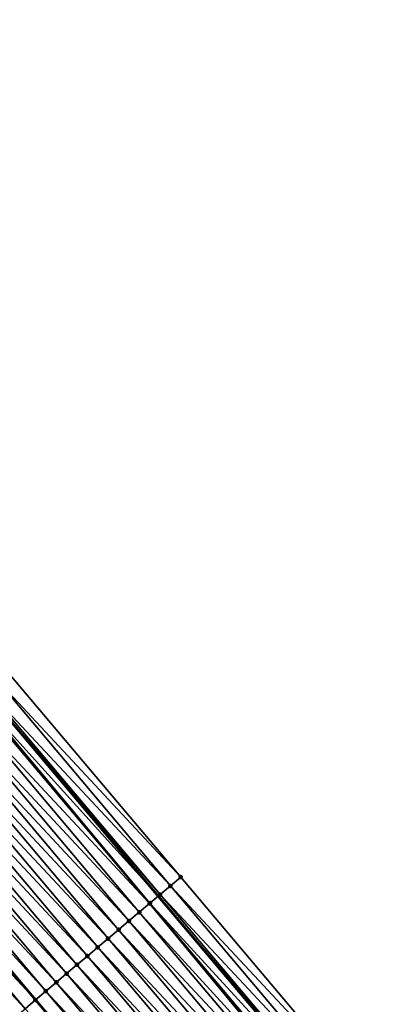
# Model space of a CAD drawing. Header units: feet. Extents: x 2007189 to 2022806, y 818621 to 837694.
# Tile 21 of 256: x 2014608 to 2014634, y 821097 to 821169. Entities that reach past the tile are written whole.
import ezdxf

# ---------------------------------------------------------------- set-up
doc = ezdxf.new("R2010")
doc.units = ezdxf.units.FT
doc.header["$MEASUREMENT"] = 0
for name, color, linetype, lineweight in [('EP_Travel Lane', 172, 'Continuous', 53), ('Road Shots', 141, 'Continuous', 100), ('Road X-Section', 40, 'Continuous', 13), ('STRIPING', 60, 'Continuous', 53)]:
    doc.layers.add(name, color=color, linetype=linetype, lineweight=lineweight)
doc.layers.add('I-77-MM17-21_SB-Surface-Border', color=7, linetype='Continuous')
doc.layers.add('I-77-MM17-21_SB-Surface-TIN', color=7, linetype='Continuous')

msp = doc.modelspace()

# ---------------------------------------------------------------- linework, layer by layer
at = {"layer": 'EP_Travel Lane'}
msp.add_polyline3d([(2014405.504664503, 821369.0269005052, 267.5518156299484), (2014417.742723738, 821353.2436675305, 267.329344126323), (2014430.020133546, 821337.4566830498, 267.1379403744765), (2014442.297477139, 821321.6697837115, 266.9362125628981), (2014454.599537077, 821306.0416258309, 266.7578830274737), (2014467.002259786, 821290.3527937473, 266.5752984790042), (2014479.381460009, 821274.7287879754, 266.3502706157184), (2014491.857649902, 821259.0985004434, 266.1532553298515), (2014504.333707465, 821243.4683786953, 265.9351483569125), (2014516.849162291, 821228.1429652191, 265.7118770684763), (2014529.563236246, 821212.7057812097, 265.4976771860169), (2014542.324479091, 821197.1465768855, 265.2964364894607), (2014554.898113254, 821181.5944285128, 265.1107420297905), (2014567.471860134, 821166.0421407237, 264.9434946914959), (2014580.075537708, 821150.712655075, 264.772652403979), (2014592.822525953, 821135.3023886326, 264.5777724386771), (2014605.514837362, 821120.0283185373, 264.3753991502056), (2014618.416291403, 821104.7473084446, 264.1675141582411), (2014631.31766812, 821089.4663899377, 263.9481167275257), (2014644.236063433, 821074.3584732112, 263.7194495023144), (2014657.269999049, 821059.190440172, 263.5019639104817), (2014670.282031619, 821044.0730757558, 263.2928787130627), (2014683.37444203, 821028.9551887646, 263.0971655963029), (2014696.466936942, 821013.8372041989, 262.9149687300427)], dxfattribs=at)
at = {"layer": 'I-77-MM17-21_SB-Surface-Border', "color": 3, "linetype": 'Continuous', "lineweight": -3}
msp.add_polyline3d([(2014405.641703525, 821369.1331777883, 267.5420234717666), (2014418.667895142, 821353.964126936, 267.2566906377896), (2014430.156331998, 821337.5627141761, 267.1295725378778), (2014443.222591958, 821322.390315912, 266.8547292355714), (2014455.518322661, 821306.7689944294, 266.6774759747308), (2014467.921069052, 821291.0801324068, 266.4986994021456), (2014480.296797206, 821275.4603400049, 266.2784309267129), (2014492.772867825, 821259.8302019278, 266.0624007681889), (2014504.467885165, 821243.5755989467, 265.9259152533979), (2014517.754245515, 821228.889534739, 265.6235767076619), (2014531.239793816, 821214.0886115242, 265.3418197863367), (2014543.235657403, 821197.8844702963, 265.21054609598), (2014555.810841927, 821182.3335444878, 265.0273428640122), (2014569.163251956, 821167.41184108, 264.7863094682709), (2014581.749516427, 821152.0994371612, 264.6055544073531), (2014594.496481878, 821136.6891982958, 264.4069952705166), (2014607.173482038, 821121.4309101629, 264.2115497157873), (2014620.074939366, 821106.1498961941, 264.0041525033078), (2014632.976235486, 821090.8690731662, 263.7727450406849), (2014645.124142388, 821075.1228823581, 263.6301706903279), (2014658.158100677, 821059.9548229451, 263.4158821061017), (2014671.167343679, 821044.8408362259, 263.2088249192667), (2014684.259726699, 821029.722980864, 263.0087292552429), (2014697.352205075, 821014.6050153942, 262.8238862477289)], dxfattribs=at)
at = {"layer": 'I-77-MM17-21_SB-Surface-TIN', "color": 128, "linetype": 'Continuous', "lineweight": -3}
for points in [[(2014620.074939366, 821106.1498961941, 264.0041525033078), (2014607.173482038, 821121.4309101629, 264.2115497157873), (2014606.409909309, 821120.7851878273, 264.2888922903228)], [(2014619.311351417, 821105.5041918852, 264.079227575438), (2014606.409909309, 821120.7851878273, 264.2888922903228), (2014605.646334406, 821120.1394680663, 264.3659109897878)], [(2014619.311351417, 821105.5041918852, 264.079227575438), (2014620.074939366, 821106.1498961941, 264.0041525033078), (2014606.409909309, 821120.7851878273, 264.2888922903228)], [(2014604.970945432, 821119.5685870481, 264.4146436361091), (2014618.416291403, 821104.7473084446, 264.1675141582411), (2014605.514837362, 821120.0283185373, 264.3753991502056)], [(2014618.547791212, 821104.8584547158, 264.1584366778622), (2014605.646334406, 821120.1394680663, 264.3659109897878), (2014605.514837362, 821120.0283185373, 264.3753991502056)], [(2014618.547791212, 821104.8584547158, 264.1584366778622), (2014605.514837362, 821120.0283185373, 264.3753991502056), (2014618.416291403, 821104.7473084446, 264.1675141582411)], [(2014618.547791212, 821104.8584547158, 264.1584366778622), (2014619.311351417, 821105.5041918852, 264.079227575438), (2014605.646334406, 821120.1394680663, 264.3659109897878)], [(2014617.784049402, 821104.212932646, 264.210585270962), (2014604.882592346, 821119.4939462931, 264.4180219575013), (2014604.11868326, 821118.8486223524, 264.4452447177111)], [(2014617.806075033, 821104.2315413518, 264.2096376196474), (2014604.970945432, 821119.5685870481, 264.4146436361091), (2014604.882592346, 821119.4939462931, 264.4180219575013)], [(2014617.784049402, 821104.212932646, 264.210585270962), (2014617.806075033, 821104.2315413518, 264.2096376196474), (2014604.882592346, 821119.4939462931, 264.4180219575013)], [(2014617.806075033, 821104.2315413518, 264.2096376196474), (2014618.416291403, 821104.7473084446, 264.1675141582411), (2014604.970945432, 821119.5685870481, 264.4146436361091)], [(2014617.020144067, 821103.567604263, 264.2383672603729), (2014604.11868326, 821118.8486223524, 264.4452447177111), (2014603.354783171, 821118.2032877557, 264.4738080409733)], [(2014617.020144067, 821103.567604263, 264.2383672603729), (2014617.784049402, 821104.212932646, 264.210585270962), (2014604.11868326, 821118.8486223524, 264.4452447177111)], [(2014616.256231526, 821102.9222844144, 264.2650755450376), (2014603.354783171, 821118.2032877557, 264.4738080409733), (2014602.59089147, 821117.5579432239, 264.5036212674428)], [(2014616.256231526, 821102.9222844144, 264.2650755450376), (2014617.020144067, 821103.567604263, 264.2383672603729), (2014603.354783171, 821118.2032877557, 264.4738080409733)], [(2014615.492318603, 821102.2769650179, 264.2917269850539), (2014602.59089147, 821117.5579432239, 264.5036212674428), (2014601.827005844, 821116.912591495, 264.5343399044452)], [(2014615.492318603, 821102.2769650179, 264.2917269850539), (2014616.256231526, 821102.9222844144, 264.2650755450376), (2014602.59089147, 821117.5579432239, 264.5036212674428)], [(2014613.964518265, 821100.9862960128, 264.3488306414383), (2014601.063109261, 821116.267252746, 264.5634256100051), (2014600.299215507, 821115.6219106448, 264.5929330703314)], [(2014614.728416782, 821101.6316324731, 264.3200325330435), (2014601.827005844, 821116.912591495, 264.5343399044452), (2014601.063109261, 821116.267252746, 264.5634256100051)], [(2014613.964518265, 821100.9862960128, 264.3488306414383), (2014614.728416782, 821101.6316324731, 264.3200325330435), (2014601.063109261, 821116.267252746, 264.5634256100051)], [(2014614.728416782, 821101.6316324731, 264.3200325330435), (2014615.492318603, 821102.2769650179, 264.2917269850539), (2014601.827005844, 821116.912591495, 264.5343399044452)], [(2014613.200624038, 821100.3409544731, 264.3782677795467), (2014600.299215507, 821115.6219106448, 264.5929330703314), (2014599.535321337, 821114.9765690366, 264.622378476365)], [(2014613.200624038, 821100.3409544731, 264.3782677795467), (2014613.964518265, 821100.9862960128, 264.3488306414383), (2014600.299215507, 821115.6219106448, 264.5929330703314)], [(2014612.436734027, 821099.6956079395, 264.4083331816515), (2014599.535321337, 821114.9765690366, 264.622378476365), (2014598.771447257, 821114.3312036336, 264.6548173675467)], [(2014612.436734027, 821099.6956079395, 264.4083331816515), (2014613.200624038, 821100.3409544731, 264.3782677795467), (2014599.535321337, 821114.9765690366, 264.622378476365)], [(2014611.672846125, 821099.0502589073, 264.4387129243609), (2014598.771447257, 821114.3312036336, 264.6548173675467), (2014598.007574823, 821113.6858362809, 264.6875015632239)], [(2014611.672846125, 821099.0502589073, 264.4387129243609), (2014612.436734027, 821099.6956079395, 264.4083331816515), (2014598.771447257, 821114.3312036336, 264.6548173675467)], [(2014610.908964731, 821098.4049021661, 264.4700624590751), (2014598.007574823, 821113.6858362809, 264.6875015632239), (2014597.243695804, 821113.0404767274, 264.7192045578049)], [(2014610.908964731, 821098.4049021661, 264.4700624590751), (2014611.672846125, 821099.0502589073, 264.4387129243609), (2014598.007574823, 821113.6858362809, 264.6875015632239)], [(2014610.145075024, 821097.7595552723, 264.5001731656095), (2014597.243695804, 821113.0404767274, 264.7192045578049), (2014596.682863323, 821112.5667249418, 264.737716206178)], [(2014610.145075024, 821097.7595552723, 264.5001731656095), (2014610.908964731, 821098.4049021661, 264.4700624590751), (2014597.243695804, 821113.0404767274, 264.7192045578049)], [(2014595.715816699, 821111.7499010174, 264.7645706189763), (2014609.381153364, 821097.1142461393, 264.5255288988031), (2014596.479749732, 821112.3951965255, 264.7409211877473)], [(2014596.682863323, 821112.5667249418, 264.737716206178), (2014596.479749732, 821112.3951965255, 264.7409211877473), (2014609.381153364, 821097.1142461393, 264.5255288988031)], [(2014610.145075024, 821097.7595552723, 264.5001731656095), (2014596.682863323, 821112.5667249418, 264.737716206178), (2014609.381153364, 821097.1142461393, 264.5255288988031)], [(2014608.617257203, 821096.468906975, 264.5546716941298), (2014595.715816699, 821111.7499010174, 264.7645706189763), (2014594.951911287, 821111.1045727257, 264.7923407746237)], [(2014608.617257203, 821096.468906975, 264.5546716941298), (2014609.381153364, 821097.1142461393, 264.5255288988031), (2014595.715816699, 821111.7499010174, 264.7645706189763)], [(2014607.853368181, 821095.8235592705, 264.5848844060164), (2014608.617257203, 821096.468906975, 264.5546716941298), (2014594.951911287, 821111.1045727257, 264.7923407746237)], [(2014632.976235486, 821090.8690731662, 263.7727450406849), (2014620.074939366, 821106.1498961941, 264.0041525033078), (2014619.311351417, 821105.5041918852, 264.079227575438)], [(2014632.212696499, 821090.2233108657, 263.8551153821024), (2014619.311351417, 821105.5041918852, 264.079227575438), (2014618.547791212, 821104.8584547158, 264.1584366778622)], [(2014632.212696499, 821090.2233108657, 263.8551153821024), (2014632.976235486, 821090.8690731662, 263.7727450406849), (2014619.311351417, 821105.5041918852, 264.079227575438)], [(2014617.806075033, 821104.2315413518, 264.2096376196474), (2014631.31766812, 821089.4663899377, 263.9481167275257), (2014618.416291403, 821104.7473084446, 264.1675141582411)], [(2014631.449163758, 821089.5775411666, 263.9384165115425), (2014618.547791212, 821104.8584547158, 264.1584366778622), (2014618.416291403, 821104.7473084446, 264.1675141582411)], [(2014631.449163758, 821089.5775411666, 263.9384165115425), (2014618.416291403, 821104.7473084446, 264.1675141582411), (2014631.31766812, 821089.4663899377, 263.9481167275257)], [(2014631.449163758, 821089.5775411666, 263.9384165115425), (2014632.212696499, 821090.2233108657, 263.8551153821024), (2014618.547791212, 821104.8584547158, 264.1584366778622)], [(2014630.50921894, 821088.7830856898, 264.0029555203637), (2014617.784049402, 821104.212932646, 264.210585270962), (2014617.020144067, 821103.567604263, 264.2383672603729)], [(2014630.685450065, 821088.9319857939, 263.9947544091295), (2014617.806075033, 821104.2315413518, 264.2096376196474), (2014617.784049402, 821104.212932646, 264.210585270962)], [(2014630.50921894, 821088.7830856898, 264.0029555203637), (2014630.685450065, 821088.9319857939, 263.9947544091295), (2014617.784049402, 821104.212932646, 264.210585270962)], [(2014630.685450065, 821088.9319857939, 263.9947544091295), (2014631.31766812, 821089.4663899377, 263.9481167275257), (2014617.806075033, 821104.2315413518, 264.2096376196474)], [(2014629.921561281, 821088.2866378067, 264.0250023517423), (2014617.020144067, 821103.567604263, 264.2383672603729), (2014616.256231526, 821102.9222844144, 264.2650755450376)], [(2014629.921561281, 821088.2866378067, 264.0250023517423), (2014630.50921894, 821088.7830856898, 264.0029555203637), (2014617.020144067, 821103.567604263, 264.2383672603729)], [(2014629.157652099, 821087.6413139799, 264.0522107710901), (2014616.256231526, 821102.9222844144, 264.2650755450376), (2014615.492318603, 821102.2769650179, 264.2917269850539)], [(2014629.157652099, 821087.6413139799, 264.0522107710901), (2014629.921561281, 821088.2866378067, 264.0250023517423), (2014616.256231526, 821102.9222844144, 264.2650755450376)], [(2014628.393752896, 821086.995978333, 264.0809062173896), (2014615.492318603, 821102.2769650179, 264.2917269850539), (2014614.728416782, 821101.6316324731, 264.3200325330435)], [(2014628.393752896, 821086.995978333, 264.0809062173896), (2014629.157652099, 821087.6413139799, 264.0522107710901), (2014615.492318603, 821102.2769650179, 264.2917269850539)], [(2014627.629857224, 821086.3506385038, 264.110127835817), (2014614.728416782, 821101.6316324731, 264.3200325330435), (2014613.964518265, 821100.9862960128, 264.3488306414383)], [(2014627.629857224, 821086.3506385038, 264.110127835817), (2014628.393752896, 821086.995978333, 264.0809062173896), (2014614.728416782, 821101.6316324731, 264.3200325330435)], [(2014626.102062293, 821085.0599630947, 264.1680364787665), (2014613.200624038, 821100.3409544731, 264.3782677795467), (2014612.436734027, 821099.6956079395, 264.4083331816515)], [(2014626.865954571, 821085.7053069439, 264.1383091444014), (2014613.964518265, 821100.9862960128, 264.3488306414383), (2014613.200624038, 821100.3409544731, 264.3782677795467)], [(2014626.102062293, 821085.0599630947, 264.1680364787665), (2014626.865954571, 821085.7053069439, 264.1383091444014), (2014613.200624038, 821100.3409544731, 264.3782677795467)], [(2014626.865954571, 821085.7053069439, 264.1383091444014), (2014627.629857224, 821086.3506385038, 264.110127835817), (2014613.964518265, 821100.9862960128, 264.3488306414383)], [(2014625.338146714, 821084.4146468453, 264.1942916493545), (2014612.436734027, 821099.6956079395, 264.4083331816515), (2014611.672846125, 821099.0502589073, 264.4387129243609)], [(2014625.338146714, 821084.4146468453, 264.1942916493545), (2014626.102062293, 821085.0599630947, 264.1680364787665), (2014612.436734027, 821099.6956079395, 264.4083331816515)], [(2014624.574265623, 821083.7692897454, 264.2256859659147), (2014611.672846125, 821099.0502589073, 264.4387129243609), (2014610.908964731, 821098.4049021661, 264.4700624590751)], [(2014624.574265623, 821083.7692897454, 264.2256859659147), (2014625.338146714, 821084.4146468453, 264.1942916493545), (2014611.672846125, 821099.0502589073, 264.4387129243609)], [(2014623.810388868, 821083.123927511, 264.2577262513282), (2014610.908964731, 821098.4049021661, 264.4700624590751), (2014610.145075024, 821097.7595552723, 264.5001731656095)], [(2014623.810388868, 821083.123927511, 264.2577262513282), (2014624.574265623, 821083.7692897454, 264.2256859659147), (2014610.908964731, 821098.4049021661, 264.4700624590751)], [(2014623.046496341, 821082.4785839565, 264.2874165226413), (2014610.145075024, 821097.7595552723, 264.5001731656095), (2014609.381153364, 821097.1142461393, 264.5255288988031)], [(2014623.046496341, 821082.4785839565, 264.2874165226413), (2014623.810388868, 821083.123927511, 264.2577262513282), (2014610.145075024, 821097.7595552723, 264.5001731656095)], [(2014608.617257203, 821096.468906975, 264.5546716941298), (2014622.282563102, 821081.8332885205, 264.311047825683), (2014609.381153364, 821097.1142461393, 264.5255288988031)], [(2014623.046496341, 821082.4785839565, 264.2874165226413), (2014609.381153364, 821097.1142461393, 264.5255288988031), (2014622.282563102, 821081.8332885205, 264.311047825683)]]:
    msp.add_3dface(points, dxfattribs=at)
at = {"layer": 'Road Shots', "lineweight": 100}
for p in [(2014620.074939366, 821106.1498961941, 264.0041525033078), (2014619.311351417, 821105.5041918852, 264.079227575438), (2014618.547791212, 821104.8584547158, 264.1584366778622), (2014617.784049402, 821104.212932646, 264.210585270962), (2014617.806075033, 821104.2315413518, 264.2096376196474), (2014617.020144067, 821103.567604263, 264.2383672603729), (2014616.256231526, 821102.9222844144, 264.2650755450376), (2014615.492318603, 821102.2769650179, 264.2917269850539), (2014614.728416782, 821101.6316324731, 264.3200325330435), (2014613.200624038, 821100.3409544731, 264.3782677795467), (2014613.964518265, 821100.9862960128, 264.3488306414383), (2014612.436734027, 821099.6956079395, 264.4083331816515), (2014611.672846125, 821099.0502589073, 264.4387129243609), (2014610.908964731, 821098.4049021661, 264.4700624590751), (2014610.145075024, 821097.7595552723, 264.5001731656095), (2014609.381153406, 821097.114246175, 264.5255288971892)]:
    msp.add_point(p, dxfattribs=at)
at = {"layer": 'Road X-Section', "extrusion": (-0.6450726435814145, 0.7640504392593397, 0.01040244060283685), "elevation": -672207.0367590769, "flags": 128}
msp.add_lwpolyline([(-2069056.418095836, 7256.990578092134), (-2069055.418095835, 7257.065657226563), (-2069054.418095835, 7257.144870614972), (-2069053.446930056, 7257.196074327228), (-2069053.418095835, 7257.197022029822), (-2069052.418095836, 7257.224805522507), (-2069051.418095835, 7257.251515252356), (-2069050.418095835, 7257.278168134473), (-2069049.418095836, 7257.306475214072), (-2069048.418095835, 7257.335274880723), (-2069047.418095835, 7257.364713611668), (-2069046.418095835, 7257.394780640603), (-2069045.418095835, 7257.425162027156), (-2069044.418095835, 7257.456513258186), (-2069043.418095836, 7257.486625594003), (-2069042.418095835, 7257.511982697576), (-2069041.418095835, 7257.541127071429), (-2069040.418095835, 7257.571341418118), (-2069039.418095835, 7257.6011261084), (-2069038.418095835, 7257.629840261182), (-2069037.418095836, 7257.659726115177), (-2069036.418095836, 7257.689808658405), (-2069035.418095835, 7257.718989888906), (-2069034.418095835, 7257.744893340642), (-2069033.418095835, 7257.771934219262), (-2069032.418095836, 7257.799786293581), (-2069031.418095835, 7257.829763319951), (-2069030.418095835, 7257.864446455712), (-2069029.418095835, 7257.903345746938), (-2069028.577120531, 7257.924474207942), (-2069028.418095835, 7257.927754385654), (-2069027.418095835, 7257.946569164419), (-2069026.418095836, 7257.97092506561), (-2069025.418095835, 7257.998275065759), (-2069024.418095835, 7258.019405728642), (-2069024.268263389, 7258.022262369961), (-2069024.268263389, 7258.022262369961)], dxfattribs=at)
at = {"layer": 'STRIPING'}
msp.add_polyline3d([(2014383.910503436, 821377.5920949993, 268.1358426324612), (2014396.157341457, 821361.7815183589, 267.9342527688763), (2014408.408892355, 821345.9795862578, 267.7251714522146), (2014420.686239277, 821330.1926826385, 267.5239622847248), (2014432.963616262, 821314.4057403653, 267.327443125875), (2014445.322905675, 821298.703419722, 267.1189767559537), (2014457.725560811, 821283.0146731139, 266.925521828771), (2014470.13930575, 821267.3470552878, 266.7069511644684), (2014482.615537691, 821251.7167150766, 266.5166403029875), (2014495.091634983, 821236.0865435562, 266.3048661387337), (2014507.722514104, 821220.6212586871, 266.097841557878), (2014520.436728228, 821205.183904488, 265.9057161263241), (2014533.13013028, 821189.7065520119, 265.7011399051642), (2014545.705282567, 821174.1556660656, 265.5126584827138), (2014558.280443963, 821158.604768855, 265.3256674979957), (2014570.965076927, 821143.1721815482, 265.1314328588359), (2014583.712060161, 821127.7619211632, 264.9357426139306), (2014596.479749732, 821112.3951965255, 264.7409211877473), (2014609.381153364, 821097.1142461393, 264.5255288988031), (2014622.282563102, 821081.8332885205, 264.311047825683), (2014635.267563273, 821066.6465698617, 264.0851790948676), (2014648.301547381, 821051.4784803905, 263.8745422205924), (2014661.343134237, 821036.3270280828, 263.6708488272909), (2014674.435546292, 821021.2091391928, 263.4753944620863)], dxfattribs=at)

doc.saveas('drawing.dxf')
